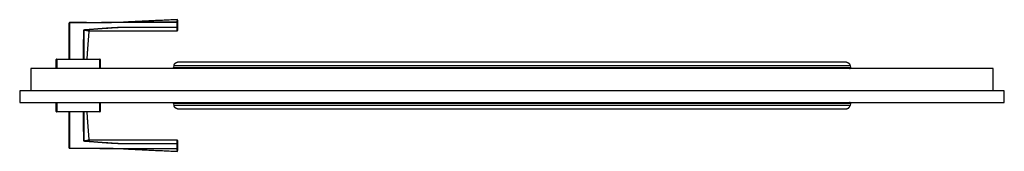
# Model space of a CAD drawing. Header units: millimetres. Extents: x -10980 to 5840, y 5 to 4205.
# Tile 16 of 32: x -2528 to -1384, y 1042 to 1195. Entities that reach past the tile are written whole.
import ezdxf

# ---------------------------------------------------------------- set-up
doc = ezdxf.new("R2010")
doc.units = ezdxf.units.MM
doc.layers.add('151', color=250, linetype='Continuous')

msp = doc.modelspace()

# ---------------------------------------------------------------- linework, layer by layer
at = {"layer": '151', "linetype": 'Continuous', "lineweight": -3}
for p, q in [((-2470.1, 1151.9), (-2470.1, 1191)), ((-2470.1, 1148.9), (-2470.1, 1191)), ((-2470.1, 1191), (-2469.6, 1191)), ((-2469.6, 1191), (-2469.6, 1191.5)), ((-2469.6, 1191), (-2469.6, 1148.9)), ((-2344.6, 1191.9), (-2407.1, 1191.9)), ((-2344.6, 1192), (-2344.6, 1191.6)), ((-2344.6, 1191.6), (-2344.1, 1191.6)), ((-2344.6, 1186.1), (-2344.6, 1191.6)), ((-2344.1, 1186.1), (-2344.1, 1191.6)), ((-2344.1, 1191.6), (-2344.1, 1186.1)), ((-2453.2, 1182.4), (-2453, 1182.4)), ((-2452.9, 1182.5), (-2453.1, 1182.4)), ((-2453.1, 1151.9), (-2453.1, 1182.4)), ((-2452.3, 1182.9), (-2452.6, 1182.7)), ((-2451.8, 1183.3), (-2451.7, 1182.8)), ((-2446.6, 1181.8), (-2448, 1182)), ((-2344.6, 1186.1), (-2344.1, 1186.1)), ((-2344.6, 1186.1), (-2344.6, 1185.7)), ((-2485.1, 1140.9), (-2485.1, 1148.4)), ((-2485.1, 1137.9), (-2485.1, 1148.4)), ((-2485.1, 1148.4), (-2484.6, 1148.4)), ((-2484.6, 1148.9), (-2484.6, 1148.4)), ((-2484.6, 1148.9), (-2434.6, 1148.9)), ((-2434.6, 1148.4), (-2484.6, 1148.4)), ((-2484.6, 1148.4), (-2484.6, 1137.9)), ((-2434.6, 1148.9), (-2434.6, 1148.4)), ((-2434.6, 1137.9), (-2434.6, 1148.4)), ((-2434.6, 1148.4), (-2434.1, 1148.4)), ((-2434.1, 1148.4), (-2434.1, 1140.9)), ((-2434.1, 1148.4), (-2434.1, 1137.9)), ((-1396.6, 1137.9), (-2514.6, 1137.9)), ((-2514.6, 1137.9), (-2514.6, 1111.9)), ((-2348.4, 1141.5), (-2348.8, 1139.3)), ((-2348.8, 1139.3), (-1562.4, 1139.3)), ((-1562.8, 1141.5), (-1562.4, 1139.3)), ((-1396.6, 1111.9), (-1396.6, 1137.9)), ((-2527.6, 1111.9), (-2527.6, 1098.6)), ((-1383.6, 1111.9), (-2527.6, 1111.9)), ((-1383.6, 1098.6), (-1383.6, 1111.9)), ((-2527.6, 1098.6), (-1383.6, 1098.6)), ((-2485.1, 1088.1), (-2485.1, 1098.6)), ((-2484.6, 1098.6), (-2484.6, 1088.1)), ((-2434.6, 1088.1), (-2434.6, 1098.6)), ((-2434.1, 1098.6), (-2434.1, 1088.1)), ((-2484.6, 1088.1), (-2485.1, 1088.1)), ((-2484.6, 1088.1), (-2434.6, 1088.1)), ((-2484.6, 1088.1), (-2484.6, 1087.6)), ((-2434.6, 1087.6), (-2484.6, 1087.6)), ((-2434.6, 1087.6), (-2484.6, 1087.6)), ((-2470.1, 1045.5), (-2470.1, 1087.6)), ((-2469.6, 1087.6), (-2469.6, 1045.5)), ((-2434.1, 1088.1), (-2434.6, 1088.1)), ((-2434.6, 1088.1), (-2434.6, 1087.6)), ((-1562.4, 1097.2), (-2348.8, 1097.2)), ((-2348.8, 1097.2), (-2348.4, 1095)), ((-1562.4, 1097.2), (-1562.8, 1095)), ((-2470.1, 1045.5), (-2470.1, 1084.6)), ((-2453.1, 1054.1), (-2453.1, 1084.6)), ((-2453, 1054.1), (-2453.2, 1054.1)), ((-2452.9, 1054), (-2453.1, 1054.1)), ((-2452.3, 1053.6), (-2452.6, 1053.8)), ((-2451.8, 1053.2), (-2451.7, 1053.7)), ((-2469.6, 1045.5), (-2470.1, 1045.5)), ((-2469.6, 1045), (-2469.6, 1045.5)), ((-2344.6, 1050.7), (-2344.6, 1050.4)), ((-2344.6, 1044.9), (-2344.6, 1050.4)), ((-2344.6, 1050.4), (-2344.1, 1050.4)), ((-2344.6, 1044.9), (-2344.1, 1044.9)), ((-2344.6, 1044.9), (-2344.6, 1044.5)), ((-2344.1, 1050.4), (-2344.1, 1044.9))]:
    msp.add_line(p, q, dxfattribs=at)
for centre, start, end in [((-2469.6, 1191), 90.2042, 180), ((-2344.6, 1194.4), 0, 83.7702), ((-2344.6, 1182.4), 269.9804, 0), ((-2484.6, 1148.4), 90, 180), ((-2434.6, 1148.4), 0, 90), ((-2484.6, 1088.1), 180, 270), ((-2434.6, 1088.1), 270, 0), ((-2344.6, 1054.1), 0, 89.9817), ((-2469.6, 1045.5), 180, 269.7958), ((-2344.6, 1042.1), 274.6555, 0)]:
    msp.add_arc(centre, 0.5, start, end, dxfattribs=at)
for centre, major_axis, ratio, start_param, end_param in [((-2344.6, 1191.6), (-0.5, 0), 0.869204, 3.141593, 4.71349), ((-2446.4, 1181.3), (0.156, 0.475), 1, 0.000012, 1.811514), ((-2344.6, 1186.1), (0.5, 0), 0.775308, 4.712325, 6.283185), ((-2446.4, 1055.2), (0.156, -0.475), 1, 4.470352, 6.283172), ((-2344.6, 1050.4), (-0.5, 0), 0.775308, 3.141593, 4.712453), ((-2344.6, 1044.9), (0.5, 0), 0.869204, 4.711288, 6.283185)]:
    msp.add_ellipse(centre, major_axis=major_axis, ratio=ratio, start_param=start_param, end_param=end_param, dxfattribs=at)
for points, degree in [([(-2450, 1191.7), (-2469.6, 1191.6)], 1), ([(-2344.1, 1194.9), (-2375.6, 1193.5), (-2407.1, 1191.9)], 2), ([(-2449.3, 1148.9), (-2446.9, 1181.3)], 1), ([(-2446.4, 1181.8), (-2395.5, 1181.9), (-2344.6, 1181.9)], 2), ([(-2348.4, 1141.5), (-2086.5, 1141.5), (-1824.7, 1141.5), (-1562.8, 1141.5)], 3), ([(-2446.9, 1055.2), (-2449.3, 1087.6)], 1), ([(-1562.8, 1095), (-1824.7, 1095), (-2086.5, 1095), (-2348.4, 1095)], 3), ([(-2344.6, 1054.6), (-2395.5, 1054.6), (-2446.4, 1054.7)], 2), ([(-2407.1, 1044.6), (-2375.6, 1043), (-2344.1, 1041.6)], 2), ([(-2354.8, 1044.9), (-2351.4, 1044.9), (-2348, 1044.9), (-2344.6, 1044.9)], 3)]:
    msp.add_open_spline(points, degree=degree, dxfattribs=at)
for points, knots in [([(-2450, 1191.6), (-2451.3, 1191.6), (-2452.7, 1191.6), (-2459.2, 1191.5), (-2464.4, 1191.5), (-2469.6, 1191.5)], [0, 0, 0, 0, 0.202393, 0.202393, 1, 1, 1, 1]), ([(-2344.6, 1191.6), (-2349.8, 1191.6), (-2355, 1191.6), (-2365.4, 1191.6), (-2370.6, 1191.5), (-2378.5, 1191.5), (-2381.1, 1191.5), (-2386.3, 1191.5), (-2391.5, 1191.5), (-2396.7, 1191.4), (-2400.6, 1191.4), (-2401.9, 1191.4), (-2404.5, 1191.4), (-2405.8, 1191.4), (-2408.4, 1191.4), (-2409.7, 1191.4), (-2412.3, 1191.4), (-2413.6, 1191.4), (-2417.5, 1191.4), (-2420.1, 1191.4), (-2425.3, 1191.3), (-2427.9, 1191.3), (-2433.1, 1191.3), (-2435.7, 1191.3), (-2441, 1191.2), (-2443.6, 1191.2), (-2448.8, 1191.2), (-2451.4, 1191.1), (-2459.2, 1191.1), (-2464.4, 1191.1), (-2469.6, 1191)], [0, 0, 0, 0, 0.125, 0.125, 0.25, 0.25, 0.3125, 0.3125, 0.375, 0.4375, 0.4375, 0.46875, 0.46875, 0.5, 0.5, 0.53125, 0.53125, 0.5625, 0.5625, 0.625, 0.625, 0.6875, 0.6875, 0.75, 0.75, 0.8125, 0.8125, 0.875, 0.875, 1, 1, 1, 1]), ([(-2450, 1191.6), (-2448.7, 1191.6), (-2447.4, 1191.6), (-2443.6, 1191.7), (-2441, 1191.7), (-2435.7, 1191.7), (-2433.1, 1191.8), (-2427.9, 1191.8), (-2425.3, 1191.8), (-2420.1, 1191.8), (-2417.5, 1191.9), (-2413.6, 1191.9), (-2412.3, 1191.9), (-2409.7, 1191.9), (-2408.4, 1191.9), (-2405.8, 1191.9), (-2404.5, 1191.9), (-2401.9, 1191.9), (-2400.6, 1191.9), (-2396.7, 1191.9), (-2394.1, 1191.9), (-2388.9, 1192), (-2386.3, 1192), (-2381.1, 1192), (-2378.5, 1192), (-2373.2, 1192), (-2370.6, 1192), (-2366.9, 1192), (-2365.9, 1192), (-2364.8, 1192)], [0, 0, 0, 0, 0.045145, 0.045145, 0.136811, 0.136811, 0.228476, 0.228476, 0.320141, 0.320141, 0.411806, 0.411806, 0.457639, 0.457639, 0.503472, 0.503472, 0.549304, 0.549304, 0.595137, 0.595137, 0.686802, 0.686802, 0.778468, 0.778468, 0.870133, 0.870133, 0.961798, 0.961798, 1, 1, 1, 1]), ([(-2364.8, 1192), (-2363.3, 1192), (-2361.7, 1192), (-2355, 1192), (-2349.8, 1192), (-2344.6, 1192)], [0, 0, 0, 0, 0.225781, 0.225781, 1, 1, 1, 1]), ([(-2344.6, 1192), (-2344.6, 1192.3), (-2344.6, 1192.7), (-2344.6, 1193.1), (-2344.6, 1193.4), (-2344.6, 1193.5), (-2344.6, 1193.6), (-2344.6, 1193.7), (-2344.6, 1193.7), (-2344.6, 1193.9), (-2344.6, 1194), (-2344.6, 1194.3), (-2344.6, 1194.5), (-2344.6, 1194.7), (-2344.6, 1194.8), (-2344.6, 1194.9), (-2344.6, 1194.9), (-2344.6, 1194.9), (-2344.6, 1194.9), (-2344.6, 1194.9)], [0, 0, 0, 0, 0.124939, 0.249879, 0.249879, 0.312348, 0.343583, 0.343583, 0.374818, 0.374818, 0.499757, 0.499757, 0.624697, 0.749636, 0.874576, 0.874576, 0.999515, 0.999515, 1, 1, 1, 1]), ([(-2344.1, 1194.3), (-2344.1, 1194.2), (-2344.1, 1194.2), (-2344.1, 1194), (-2344.1, 1193.8), (-2344.1, 1193.6), (-2344.1, 1193.4), (-2344.1, 1193.3), (-2344.1, 1193.2), (-2344.1, 1193.1), (-2344.1, 1193), (-2344.1, 1192.9), (-2344.1, 1192.6), (-2344.1, 1192.3), (-2344.1, 1191.8), (-2344.1, 1191.6)], [0, 0, 0, 0, 0.043787, 0.203156, 0.362525, 0.362525, 0.521894, 0.521894, 0.561736, 0.561736, 0.601578, 0.681262, 0.681262, 0.840631, 1, 1, 1, 1]), ([(-2453.3, 1148.9), (-2453.3, 1154.5), (-2453.3, 1160.1), (-2453.3, 1171.2), (-2453.2, 1176.8), (-2453.2, 1182.4)], [0, 0, 0, 0, 0.5, 0.5, 1, 1, 1, 1]), ([(-2453.2, 1182.4), (-2453.2, 1182.4), (-2453.2, 1182.5), (-2453.2, 1182.5), (-2453.2, 1182.5), (-2453.2, 1182.6), (-2453.2, 1182.6), (-2453.2, 1182.7), (-2453.1, 1182.7), (-2453.1, 1182.7), (-2453.1, 1182.7), (-2453.1, 1182.8), (-2453.1, 1182.8), (-2453, 1182.8), (-2453, 1182.9), (-2452.9, 1182.9), (-2452.9, 1182.9), (-2452.9, 1183), (-2452.8, 1183), (-2452.8, 1183), (-2452.8, 1183), (-2452.7, 1183), (-2452.7, 1183.1), (-2452.6, 1183.1), (-2452.5, 1183.1), (-2452.4, 1183.2), (-2452.4, 1183.2), (-2452.3, 1183.2), (-2452.3, 1183.2), (-2452.2, 1183.3), (-2452.1, 1183.3), (-2451.9, 1183.3), (-2451.8, 1183.3), (-2451.8, 1183.3)], [0, 0, 0, 0, 0.0625, 0.0625, 0.09375, 0.09375, 0.125, 0.125, 0.1875, 0.1875, 0.21875, 0.21875, 0.25, 0.25, 0.3125, 0.3125, 0.375, 0.375, 0.40625, 0.40625, 0.4375, 0.4375, 0.5, 0.5, 0.625, 0.625, 0.6875, 0.6875, 0.75, 0.75, 0.875, 0.875, 1, 1, 1, 1]), ([(-2451.7, 1182.8), (-2451.9, 1182.8), (-2452, 1182.8), (-2452.1, 1182.8), (-2452.2, 1182.8), (-2452.3, 1182.8), (-2452.4, 1182.8), (-2452.5, 1182.7), (-2452.5, 1182.7), (-2452.6, 1182.7), (-2452.6, 1182.7), (-2452.7, 1182.7), (-2452.7, 1182.6), (-2452.8, 1182.6), (-2452.8, 1182.6), (-2452.8, 1182.6), (-2452.9, 1182.6), (-2452.9, 1182.5), (-2452.9, 1182.5), (-2452.9, 1182.5), (-2452.9, 1182.5), (-2452.9, 1182.5), (-2452.9, 1182.5), (-2453, 1182.5), (-2453, 1182.5), (-2453, 1182.4), (-2453, 1182.4), (-2453, 1182.4), (-2453, 1182.4), (-2453, 1182.4)], [0, 0, 0, 0, 0.25, 0.25, 0.375, 0.375, 0.5, 0.5, 0.625, 0.625, 0.6875, 0.6875, 0.75, 0.75, 0.8125, 0.8125, 0.875, 0.875, 0.90625, 0.90625, 0.921875, 0.921875, 0.9375, 0.9375, 0.953125, 0.953125, 0.96875, 0.96875, 1, 1, 1, 1]), ([(-2451.7, 1182.8), (-2451.9, 1182.8), (-2452, 1182.8), (-2452.1, 1182.8), (-2452.2, 1182.8), (-2452.3, 1182.8), (-2452.4, 1182.8), (-2452.4, 1182.7), (-2452.5, 1182.7), (-2452.5, 1182.7), (-2452.6, 1182.7), (-2452.6, 1182.7), (-2452.6, 1182.7), (-2452.7, 1182.7), (-2452.7, 1182.6), (-2452.8, 1182.6), (-2452.8, 1182.6), (-2452.8, 1182.6), (-2452.9, 1182.6), (-2452.9, 1182.5), (-2452.9, 1182.5), (-2452.9, 1182.5), (-2452.9, 1182.5), (-2452.9, 1182.5), (-2452.9, 1182.5), (-2453, 1182.5), (-2453, 1182.5), (-2453, 1182.4), (-2453, 1182.4), (-2453, 1182.4), (-2453, 1182.4), (-2453, 1182.4), (-2453, 1182.4), (-2453, 1182.4)], [0, 0, 0, 0, 0.25, 0.25, 0.375, 0.375, 0.5, 0.5, 0.5625, 0.5625, 0.625, 0.625, 0.6875, 0.6875, 0.75, 0.75, 0.8125, 0.8125, 0.875, 0.875, 0.90625, 0.90625, 0.921875, 0.921875, 0.9375, 0.9375, 0.953125, 0.953125, 0.96875, 0.96875, 0.984375, 0.984375, 1, 1, 1, 1]), ([(-2446.9, 1181.3), (-2446.9, 1181.3), (-2446.9, 1181.3), (-2446.9, 1181.3), (-2446.9, 1181.3), (-2446.9, 1181.3), (-2446.9, 1181.3), (-2446.9, 1181.4), (-2447, 1181.4), (-2447.1, 1181.4), (-2447.2, 1181.4), (-2447.4, 1181.5), (-2447.4, 1181.5), (-2447.6, 1181.6), (-2447.7, 1181.6), (-2447.8, 1181.6), (-2447.8, 1181.6), (-2447.9, 1181.6), (-2448, 1181.7), (-2448.1, 1181.7), (-2448.2, 1181.7), (-2448.4, 1181.8), (-2448.6, 1181.8), (-2448.8, 1181.9), (-2449, 1181.9), (-2449.2, 1182), (-2449.5, 1182), (-2449.7, 1182.1), (-2449.9, 1182.1), (-2450, 1182.1), (-2450, 1182.1), (-2450.1, 1182.1), (-2450.2, 1182.1), (-2450.3, 1182.2), (-2450.6, 1182.2), (-2450.8, 1182.2), (-2451.2, 1182.3), (-2451.6, 1182.3), (-2452.1, 1182.3), (-2452.4, 1182.4), (-2452.5, 1182.4), (-2452.7, 1182.4), (-2452.9, 1182.4), (-2453, 1182.4)], [0, 0, 0, 0, 0.030549, 0.046186, 0.046186, 0.061822, 0.061822, 0.124367, 0.124367, 0.186912, 0.249458, 0.249458, 0.312003, 0.312003, 0.374548, 0.374548, 0.390184, 0.390184, 0.405821, 0.437093, 0.437093, 0.499638, 0.499638, 0.562184, 0.562184, 0.624729, 0.624729, 0.687274, 0.687274, 0.70291, 0.70291, 0.718547, 0.718547, 0.749819, 0.749819, 0.812364, 0.812364, 0.87491, 0.937455, 0.937455, 0.968727, 0.968727, 1, 1, 1, 1]), ([(-2453, 1182.4), (-2453, 1176.8), (-2453, 1171.2), (-2452.9, 1160.1), (-2452.9, 1154.5), (-2452.9, 1148.9)], [0, 0, 0, 0, 0.5, 0.5, 1, 1, 1, 1]), ([(-2451.8, 1183.3), (-2449.5, 1183.5), (-2447.3, 1183.6), (-2442.9, 1183.9), (-2440.6, 1184.1), (-2436.2, 1184.4), (-2433.9, 1184.6), (-2429.5, 1184.9), (-2427.3, 1185.1), (-2422.8, 1185.4), (-2420.6, 1185.5), (-2417.8, 1185.7), (-2417.2, 1185.7), (-2416.1, 1185.7), (-2415.5, 1185.8), (-2413.9, 1185.9), (-2412.8, 1185.9), (-2411.4, 1186), (-2411.1, 1186), (-2410.5, 1186), (-2409.7, 1186.1), (-2408.6, 1186.1), (-2407.7, 1186.1), (-2407.2, 1186.1), (-2406.9, 1186.1), (-2406.1, 1186.1), (-2405.5, 1186.1), (-2404.4, 1186.1), (-2403.8, 1186.1), (-2403, 1186.1), (-2402.7, 1186.1), (-2402.2, 1186.1), (-2401.3, 1186.1), (-2400.5, 1186.1), (-2399.4, 1186.1), (-2398.8, 1186.1), (-2393.8, 1186.1), (-2389.3, 1186.1), (-2382.6, 1186.1), (-2380.4, 1186.1), (-2375.9, 1186.1), (-2364.7, 1186.1), (-2353.5, 1186.1), (-2344.6, 1186.1)], [0, 0, 0, 0, 0.0625, 0.0625, 0.125, 0.125, 0.1875, 0.1875, 0.25, 0.25, 0.3125, 0.3125, 0.328125, 0.328125, 0.34375, 0.34375, 0.375, 0.375, 0.382812, 0.382812, 0.390625, 0.40625, 0.414062, 0.414062, 0.421875, 0.421875, 0.4375, 0.4375, 0.453125, 0.453125, 0.460937, 0.460937, 0.46875, 0.484375, 0.484375, 0.5, 0.5, 0.625, 0.625, 0.6875, 0.6875, 0.75, 1, 1, 1, 1]), ([(-2344.6, 1185.7), (-2353.5, 1185.7), (-2362.5, 1185.7), (-2373.6, 1185.7), (-2375.9, 1185.7), (-2380.4, 1185.7), (-2382.6, 1185.7), (-2389.3, 1185.7), (-2393.8, 1185.7), (-2398.8, 1185.7), (-2399.3, 1185.7), (-2400.5, 1185.7), (-2401.3, 1185.7), (-2402.1, 1185.7), (-2402.7, 1185.7), (-2403, 1185.7), (-2403.8, 1185.8), (-2404.4, 1185.8), (-2405.5, 1185.8), (-2406.1, 1185.8), (-2406.9, 1185.7), (-2407.2, 1185.7), (-2407.7, 1185.7), (-2408.6, 1185.7), (-2409.7, 1185.7), (-2410.5, 1185.6), (-2411.1, 1185.6), (-2411.4, 1185.6), (-2412.7, 1185.5), (-2413.9, 1185.5), (-2415.5, 1185.4), (-2416.1, 1185.3), (-2417.2, 1185.3), (-2420, 1185.1), (-2422.8, 1184.9), (-2427.2, 1184.6), (-2429.5, 1184.5), (-2433.9, 1184.1), (-2436.1, 1184), (-2440.6, 1183.6), (-2442.8, 1183.5), (-2447.3, 1183.1), (-2449.5, 1183), (-2451.7, 1182.8)], [0, 0, 0, 0, 0.25, 0.25, 0.3125, 0.3125, 0.375, 0.375, 0.5, 0.5, 0.515625, 0.515625, 0.53125, 0.539062, 0.539062, 0.546875, 0.546875, 0.5625, 0.5625, 0.578125, 0.578125, 0.585937, 0.585937, 0.59375, 0.609375, 0.617187, 0.617187, 0.625, 0.625, 0.65625, 0.65625, 0.671875, 0.671875, 0.6875, 0.75, 0.75, 0.8125, 0.8125, 0.875, 0.875, 0.9375, 0.9375, 1, 1, 1, 1]), ([(-2451.7, 1182.8), (-2451.5, 1182.8), (-2451.1, 1182.8), (-2450.7, 1182.7), (-2450.4, 1182.7), (-2450.2, 1182.7), (-2449.9, 1182.6), (-2449.8, 1182.6), (-2449.6, 1182.6), (-2449.6, 1182.6), (-2449.3, 1182.5), (-2449, 1182.5), (-2448.7, 1182.4), (-2448.3, 1182.3), (-2448, 1182.3), (-2447.7, 1182.2), (-2447.6, 1182.1), (-2447.4, 1182.1), (-2447.4, 1182.1), (-2447.3, 1182.1), (-2447.2, 1182.1), (-2447, 1182), (-2446.9, 1181.9), (-2446.7, 1181.9), (-2446.6, 1181.9), (-2446.5, 1181.8), (-2446.5, 1181.8), (-2446.4, 1181.8), (-2446.4, 1181.8), (-2446.4, 1181.8), (-2446.4, 1181.8), (-2446.4, 1181.8), (-2446.4, 1181.8)], [0, 0, 0, 0, 0.062534, 0.125068, 0.125068, 0.187602, 0.187602, 0.218869, 0.218869, 0.250136, 0.250136, 0.312671, 0.375205, 0.375205, 0.500273, 0.500273, 0.562807, 0.562807, 0.594074, 0.594074, 0.625341, 0.625341, 0.750409, 0.750409, 0.812944, 0.875478, 0.875478, 0.906745, 0.906745, 0.938012, 0.938012, 1, 1, 1, 1]), ([(-2446.4, 1181.8), (-2446.4, 1181.8), (-2446.4, 1181.8), (-2446.4, 1181.8), (-2446.4, 1181.8), (-2446.5, 1181.8), (-2446.5, 1181.8)], [0, 0, 0, 0, 0.023332, 0.023332, 0.709436, 1, 1, 1, 1]), ([(-2344.6, 1181.9), (-2344.6, 1181.9), (-2344.6, 1181.9), (-2344.6, 1181.9), (-2344.6, 1181.9), (-2344.6, 1181.9), (-2344.6, 1182), (-2344.6, 1182.1), (-2344.6, 1182.2), (-2344.6, 1182.2), (-2344.6, 1182.2), (-2344.6, 1182.3), (-2344.6, 1182.3), (-2344.6, 1182.4), (-2344.6, 1182.6), (-2344.6, 1182.9), (-2344.6, 1183.2), (-2344.6, 1183.6), (-2344.6, 1183.9), (-2344.6, 1184.1), (-2344.6, 1184.2), (-2344.6, 1184.2), (-2344.6, 1184.2), (-2344.6, 1184.3), (-2344.6, 1184.5), (-2344.6, 1184.7), (-2344.6, 1185.1), (-2344.6, 1185.4), (-2344.6, 1185.7)], [0, 0, 0, 0, 0.029669, 0.029669, 0.06097, 0.123572, 0.123572, 0.248776, 0.248776, 0.280077, 0.280077, 0.311378, 0.311378, 0.37398, 0.37398, 0.499184, 0.624388, 0.624388, 0.749592, 0.749592, 0.765242, 0.765242, 0.780893, 0.780893, 0.812194, 0.874796, 0.874796, 1, 1, 1, 1]), ([(-2344.1, 1186.1), (-2344.1, 1185.8), (-2344.1, 1185.5), (-2344.1, 1185.1), (-2344.1, 1185), (-2344.1, 1184.8), (-2344.1, 1184.8), (-2344.1, 1184.7), (-2344.1, 1184.6), (-2344.1, 1184.6), (-2344.1, 1184.3), (-2344.1, 1184.1), (-2344.1, 1183.7), (-2344.1, 1183.3), (-2344.1, 1183.1), (-2344.1, 1182.9), (-2344.1, 1182.8), (-2344.1, 1182.7), (-2344.1, 1182.7), (-2344.1, 1182.7), (-2344.1, 1182.7), (-2344.1, 1182.6), (-2344.1, 1182.5), (-2344.1, 1182.4), (-2344.1, 1182.4), (-2344.1, 1182.4), (-2344.1, 1182.4), (-2344.1, 1182.4), (-2344.1, 1182.4), (-2344.1, 1182.4)], [0, 0, 0, 0, 0.125223, 0.125223, 0.187834, 0.187834, 0.219139, 0.219139, 0.234792, 0.234792, 0.250445, 0.375668, 0.375668, 0.50089, 0.626113, 0.626113, 0.688724, 0.688724, 0.72003, 0.72003, 0.751335, 0.751335, 0.876558, 0.876558, 0.939169, 0.939169, 0.970475, 0.970475, 1, 1, 1, 1]), ([(-2348.4, 1141.5), (-2348.4, 1141.6), (-2348.3, 1141.8), (-2348.2, 1142.1), (-2348.2, 1142.3), (-2348.1, 1142.5), (-2348.1, 1142.6), (-2348, 1142.7), (-2348, 1142.7), (-2348, 1142.8), (-2347.9, 1142.8), (-2347.9, 1143), (-2347.8, 1143.1), (-2347.6, 1143.3), (-2347.5, 1143.5), (-2347.4, 1143.6), (-2347.4, 1143.6), (-2347.4, 1143.7), (-2347.3, 1143.7), (-2347.3, 1143.8), (-2347.2, 1143.8), (-2347.1, 1144), (-2347, 1144.1), (-2346.8, 1144.3), (-2346.7, 1144.3), (-2346.5, 1144.5), (-2346.3, 1144.6), (-2346.2, 1144.7), (-2346.1, 1144.7), (-2346, 1144.8), (-2346, 1144.8), (-2345.8, 1144.9), (-2345.7, 1144.9), (-2345.5, 1145), (-2345.3, 1145.1), (-2345, 1145.2), (-2344.8, 1145.2), (-2344.5, 1145.3), (-2344.4, 1145.3), (-2344.4, 1145.3)], [0, 0, 0, 0, 0.069172, 0.069172, 0.138344, 0.138344, 0.17293, 0.17293, 0.190223, 0.190223, 0.207516, 0.207516, 0.276687, 0.276687, 0.345859, 0.345859, 0.363152, 0.363152, 0.380445, 0.380445, 0.415031, 0.415031, 0.484203, 0.484203, 0.553375, 0.553375, 0.622547, 0.622547, 0.657133, 0.657133, 0.691718, 0.691718, 0.76089, 0.76089, 0.830062, 0.830062, 0.968406, 0.968406, 1, 1, 1, 1]), ([(-1566.8, 1145.3), (-1588.9, 1145.3), (-1633.2, 1145.3), (-1697.2, 1145.3), (-1756, 1145.3), (-1806.8, 1145.3), (-1849.6, 1145.3), (-1885.7, 1145.3), (-1922.6, 1145.3), (-1966.6, 1145.3), (-2022.7, 1145.3), (-2089.8, 1145.3), (-2167.8, 1145.3), (-2253.9, 1145.3), (-2313.9, 1145.3), (-2344.4, 1145.3)], [0, 0, 0, 0, 0.085149, 0.171107, 0.246763, 0.312116, 0.367168, 0.411918, 0.451424, 0.509504, 0.581665, 0.667906, 0.768228, 0.882629, 1, 1, 1, 1]), ([(-1566.8, 1145.3), (-1566.8, 1145.3), (-1566.7, 1145.3), (-1566.4, 1145.2), (-1566.2, 1145.2), (-1565.9, 1145.1), (-1565.7, 1145), (-1565.5, 1144.9), (-1565.4, 1144.9), (-1565.2, 1144.8), (-1565.2, 1144.8), (-1565.1, 1144.7), (-1565, 1144.7), (-1564.8, 1144.6), (-1564.7, 1144.5), (-1564.5, 1144.3), (-1564.4, 1144.3), (-1564.2, 1144.1), (-1564.1, 1144), (-1564, 1143.8), (-1563.9, 1143.8), (-1563.9, 1143.7), (-1563.8, 1143.7), (-1563.8, 1143.6), (-1563.8, 1143.6), (-1563.7, 1143.5), (-1563.6, 1143.3), (-1563.4, 1143.1), (-1563.3, 1143), (-1563.2, 1142.8), (-1563.2, 1142.8), (-1563.2, 1142.7), (-1563.2, 1142.7), (-1563.1, 1142.6), (-1563.1, 1142.5), (-1563, 1142.3), (-1563, 1142.1), (-1562.9, 1141.8), (-1562.8, 1141.6), (-1562.8, 1141.5)], [0, 0, 0, 0, 0.031544, 0.031544, 0.169895, 0.169895, 0.23907, 0.23907, 0.308246, 0.308246, 0.342833, 0.342833, 0.377421, 0.377421, 0.446597, 0.446597, 0.515772, 0.515772, 0.584947, 0.584947, 0.619535, 0.619535, 0.636829, 0.636829, 0.654123, 0.654123, 0.723298, 0.723298, 0.792474, 0.792474, 0.809768, 0.809768, 0.827061, 0.827061, 0.861649, 0.861649, 0.930825, 0.930825, 1, 1, 1, 1]), ([(-2347.6, 1137.9), (-2347.7, 1137.9), (-2347.7, 1137.9), (-2347.9, 1137.9), (-2347.9, 1137.9), (-2347.9, 1137.9), (-2348, 1138), (-2348, 1138), (-2348, 1138), (-2348.1, 1138), (-2348.2, 1138), (-2348.3, 1138.1), (-2348.3, 1138.1), (-2348.4, 1138.2), (-2348.4, 1138.2), (-2348.4, 1138.2), (-2348.4, 1138.2), (-2348.5, 1138.3), (-2348.5, 1138.3), (-2348.5, 1138.4), (-2348.6, 1138.4), (-2348.6, 1138.5), (-2348.6, 1138.5), (-2348.6, 1138.5), (-2348.7, 1138.5), (-2348.7, 1138.6), (-2348.7, 1138.6), (-2348.7, 1138.7), (-2348.7, 1138.7), (-2348.8, 1138.8), (-2348.8, 1138.8), (-2348.8, 1138.9), (-2348.8, 1138.9), (-2348.8, 1139), (-2348.8, 1139), (-2348.8, 1139), (-2348.8, 1139.1), (-2348.8, 1139.1), (-2348.8, 1139.2), (-2348.8, 1139.3), (-2348.8, 1139.3)], [0, 0, 0, 0, 0.125, 0.125, 0.1875, 0.1875, 0.21875, 0.21875, 0.25, 0.25, 0.375, 0.375, 0.4375, 0.4375, 0.46875, 0.46875, 0.5, 0.5, 0.5625, 0.5625, 0.625, 0.625, 0.65625, 0.65625, 0.6875, 0.6875, 0.75, 0.75, 0.78125, 0.78125, 0.8125, 0.8125, 0.875, 0.875, 0.890625, 0.890625, 0.90625, 0.9375, 0.9375, 1, 1, 1, 1]), ([(-1563.6, 1137.9), (-1563.5, 1137.9), (-1563.4, 1137.9), (-1563.3, 1137.9), (-1563.2, 1138), (-1563.1, 1138), (-1563.1, 1138), (-1563, 1138), (-1563, 1138), (-1563, 1138.1), (-1563, 1138.1), (-1562.9, 1138.1), (-1562.9, 1138.1), (-1562.8, 1138.2), (-1562.8, 1138.2), (-1562.7, 1138.3), (-1562.7, 1138.3), (-1562.7, 1138.3), (-1562.7, 1138.3), (-1562.6, 1138.4), (-1562.6, 1138.4), (-1562.6, 1138.5), (-1562.5, 1138.5), (-1562.5, 1138.6), (-1562.5, 1138.6), (-1562.5, 1138.6), (-1562.5, 1138.7), (-1562.4, 1138.7), (-1562.4, 1138.8), (-1562.4, 1138.9), (-1562.4, 1138.9), (-1562.4, 1138.9), (-1562.4, 1139), (-1562.4, 1139), (-1562.4, 1139.1), (-1562.4, 1139.2), (-1562.4, 1139.2), (-1562.4, 1139.3), (-1562.4, 1139.3), (-1562.4, 1139.3)], [0, 0, 0, 0, 0.125, 0.125, 0.25, 0.25, 0.3125, 0.3125, 0.34375, 0.34375, 0.375, 0.375, 0.4375, 0.4375, 0.5, 0.5, 0.53125, 0.53125, 0.5625, 0.5625, 0.625, 0.625, 0.6875, 0.6875, 0.71875, 0.71875, 0.75, 0.75, 0.8125, 0.8125, 0.84375, 0.84375, 0.875, 0.875, 0.9375, 0.9375, 0.96875, 0.96875, 1, 1, 1, 1]), ([(-2348.8, 1097.2), (-2348.8, 1097.2), (-2348.8, 1097.2), (-2348.8, 1097.3), (-2348.8, 1097.3), (-2348.8, 1097.4), (-2348.8, 1097.4), (-2348.8, 1097.5), (-2348.8, 1097.6), (-2348.8, 1097.6), (-2348.8, 1097.6), (-2348.8, 1097.7), (-2348.7, 1097.8), (-2348.7, 1097.8), (-2348.7, 1097.8), (-2348.7, 1097.9), (-2348.7, 1097.9), (-2348.6, 1098), (-2348.6, 1098), (-2348.6, 1098.1), (-2348.5, 1098.1), (-2348.5, 1098.2), (-2348.5, 1098.2), (-2348.5, 1098.2), (-2348.4, 1098.2), (-2348.4, 1098.3), (-2348.4, 1098.3), (-2348.3, 1098.4), (-2348.3, 1098.4), (-2348.2, 1098.4), (-2348.2, 1098.4), (-2348.2, 1098.5), (-2348.2, 1098.5), (-2348.1, 1098.5), (-2348.1, 1098.5), (-2348, 1098.5), (-2347.9, 1098.6), (-2347.7, 1098.6), (-2347.7, 1098.6), (-2347.6, 1098.6)], [0, 0, 0, 0, 0.03125, 0.03125, 0.0625, 0.0625, 0.125, 0.125, 0.15625, 0.15625, 0.1875, 0.1875, 0.25, 0.25, 0.28125, 0.28125, 0.3125, 0.3125, 0.375, 0.375, 0.4375, 0.4375, 0.46875, 0.46875, 0.5, 0.5, 0.5625, 0.5625, 0.625, 0.625, 0.65625, 0.65625, 0.6875, 0.6875, 0.75, 0.75, 0.875, 0.875, 1, 1, 1, 1]), ([(-1562.4, 1097.2), (-1562.4, 1097.2), (-1562.4, 1097.3), (-1562.4, 1097.4), (-1562.4, 1097.4), (-1562.4, 1097.4), (-1562.4, 1097.5), (-1562.4, 1097.5), (-1562.4, 1097.6), (-1562.4, 1097.6), (-1562.4, 1097.7), (-1562.4, 1097.7), (-1562.4, 1097.8), (-1562.5, 1097.8), (-1562.5, 1097.8), (-1562.5, 1097.9), (-1562.5, 1098), (-1562.5, 1098), (-1562.6, 1098), (-1562.6, 1098), (-1562.6, 1098.1), (-1562.6, 1098.1), (-1562.7, 1098.2), (-1562.7, 1098.2), (-1562.8, 1098.3), (-1562.8, 1098.3), (-1562.8, 1098.3), (-1562.8, 1098.3), (-1562.9, 1098.4), (-1562.9, 1098.4), (-1563, 1098.5), (-1563.1, 1098.5), (-1563.2, 1098.5), (-1563.2, 1098.5), (-1563.2, 1098.5), (-1563.2, 1098.5), (-1563.3, 1098.6), (-1563.3, 1098.6), (-1563.4, 1098.6), (-1563.5, 1098.6), (-1563.6, 1098.6)], [0, 0, 0, 0, 0.0625, 0.0625, 0.09375, 0.109375, 0.109375, 0.125, 0.125, 0.1875, 0.1875, 0.21875, 0.21875, 0.25, 0.25, 0.3125, 0.3125, 0.34375, 0.34375, 0.375, 0.375, 0.4375, 0.4375, 0.5, 0.5, 0.53125, 0.53125, 0.5625, 0.5625, 0.625, 0.625, 0.75, 0.75, 0.78125, 0.78125, 0.8125, 0.8125, 0.875, 0.875, 1, 1, 1, 1]), ([(-2453.2, 1054.1), (-2453.2, 1059.7), (-2453.3, 1065.3), (-2453.3, 1076.4), (-2453.3, 1082), (-2453.3, 1087.6)], [0, 0, 0, 0, 0.5, 0.5, 1, 1, 1, 1]), ([(-2452.9, 1087.6), (-2452.9, 1082), (-2452.9, 1076.4), (-2453, 1065.3), (-2453, 1059.7), (-2453, 1054.1)], [0, 0, 0, 0, 0.5, 0.5, 1, 1, 1, 1]), ([(-2344.3, 1091.2), (-2344.4, 1091.2), (-2344.5, 1091.2), (-2344.8, 1091.3), (-2345, 1091.3), (-2345.3, 1091.4), (-2345.5, 1091.5), (-2345.7, 1091.6), (-2345.8, 1091.6), (-2346, 1091.7), (-2346, 1091.7), (-2346.1, 1091.8), (-2346.2, 1091.8), (-2346.3, 1091.9), (-2346.5, 1092), (-2346.7, 1092.2), (-2346.8, 1092.2), (-2347, 1092.4), (-2347.1, 1092.5), (-2347.2, 1092.7), (-2347.3, 1092.7), (-2347.3, 1092.8), (-2347.4, 1092.8), (-2347.4, 1092.9), (-2347.4, 1092.9), (-2347.5, 1093), (-2347.6, 1093.1), (-2347.8, 1093.4), (-2347.9, 1093.5), (-2347.9, 1093.7), (-2348, 1093.7), (-2348, 1093.8), (-2348, 1093.8), (-2348.1, 1093.9), (-2348.1, 1094), (-2348.2, 1094.2), (-2348.2, 1094.4), (-2348.3, 1094.7), (-2348.4, 1094.9), (-2348.4, 1095)], [0, 0, 0, 0, 0.035397, 0.035397, 0.173198, 0.173198, 0.242098, 0.242098, 0.310998, 0.310998, 0.345448, 0.345448, 0.379898, 0.379898, 0.448799, 0.448799, 0.517699, 0.517699, 0.586599, 0.586599, 0.621049, 0.621049, 0.638274, 0.638274, 0.655499, 0.655499, 0.724399, 0.724399, 0.793299, 0.793299, 0.810525, 0.810525, 0.82775, 0.82775, 0.8622, 0.8622, 0.9311, 0.9311, 1, 1, 1, 1]), ([(-2344.3, 1091.2), (-2322.3, 1091.2), (-2277.9, 1091.2), (-2214, 1091.2), (-2155.1, 1091.2), (-2104.3, 1091.2), (-2061.5, 1091.2), (-2025.4, 1091.2), (-1988.5, 1091.2), (-1944.6, 1091.2), (-1888.5, 1091.2), (-1821.4, 1091.2), (-1743.4, 1091.2), (-1657.3, 1091.2), (-1597.3, 1091.2), (-1566.8, 1091.2)], [0, 0, 0, 0, 0.085171, 0.171124, 0.246776, 0.312126, 0.367175, 0.411922, 0.451426, 0.509504, 0.581661, 0.667898, 0.768214, 0.882609, 1, 1, 1, 1]), ([(-1567.4, 1091.2), (-1567.3, 1091.2), (-1567.3, 1091.2), (-1567.1, 1091.2), (-1567.1, 1091.2), (-1566.9, 1091.2), (-1566.8, 1091.2), (-1566.4, 1091.3), (-1566.2, 1091.3), (-1565.9, 1091.4), (-1565.7, 1091.5), (-1565.5, 1091.6), (-1565.4, 1091.6), (-1565.2, 1091.7), (-1565.2, 1091.7), (-1565.1, 1091.8), (-1565, 1091.8), (-1564.8, 1091.9), (-1564.7, 1092), (-1564.5, 1092.2), (-1564.4, 1092.2), (-1564.2, 1092.4), (-1564.1, 1092.5), (-1564, 1092.7), (-1563.9, 1092.7), (-1563.9, 1092.8), (-1563.8, 1092.8), (-1563.8, 1092.9), (-1563.8, 1092.9), (-1563.7, 1093), (-1563.6, 1093.1), (-1563.4, 1093.4), (-1563.3, 1093.5), (-1563.2, 1093.7), (-1563.2, 1093.7), (-1563.2, 1093.8), (-1563.2, 1093.8), (-1563.1, 1093.9), (-1563.1, 1094), (-1563, 1094.2), (-1563, 1094.4), (-1562.9, 1094.7), (-1562.8, 1094.9), (-1562.8, 1095)], [0, 0, 0, 0, 0.03125, 0.03125, 0.0625, 0.0625, 0.125, 0.125, 0.25, 0.25, 0.3125, 0.3125, 0.375, 0.375, 0.40625, 0.40625, 0.4375, 0.4375, 0.5, 0.5, 0.5625, 0.5625, 0.625, 0.625, 0.65625, 0.65625, 0.671875, 0.671875, 0.6875, 0.6875, 0.75, 0.75, 0.8125, 0.8125, 0.828125, 0.828125, 0.84375, 0.84375, 0.875, 0.875, 0.9375, 0.9375, 1, 1, 1, 1]), ([(-2451.8, 1053.2), (-2451.8, 1053.2), (-2451.9, 1053.2), (-2452.1, 1053.2), (-2452.2, 1053.2), (-2452.3, 1053.3), (-2452.4, 1053.3), (-2452.5, 1053.3), (-2452.5, 1053.4), (-2452.6, 1053.4), (-2452.6, 1053.4), (-2452.7, 1053.5), (-2452.8, 1053.5), (-2452.9, 1053.6), (-2452.9, 1053.6), (-2453, 1053.6), (-2453, 1053.7), (-2453.1, 1053.7), (-2453.1, 1053.7), (-2453.1, 1053.8), (-2453.1, 1053.8), (-2453.2, 1053.8), (-2453.2, 1053.9), (-2453.2, 1053.9), (-2453.2, 1054), (-2453.2, 1054), (-2453.2, 1054), (-2453.2, 1054.1), (-2453.2, 1054.1)], [0, 0, 0, 0, 0.125, 0.125, 0.25, 0.25, 0.375, 0.375, 0.4375, 0.4375, 0.5, 0.5, 0.625, 0.625, 0.6875, 0.6875, 0.75, 0.75, 0.8125, 0.8125, 0.84375, 0.84375, 0.875, 0.90625, 0.90625, 0.9375, 0.9375, 1, 1, 1, 1]), ([(-2453, 1054.1), (-2452.9, 1054.1), (-2452.7, 1054.1), (-2452.5, 1054.1), (-2452.4, 1054.1), (-2452.1, 1054.2), (-2451.6, 1054.2), (-2451.2, 1054.2), (-2450.8, 1054.3), (-2450.6, 1054.3), (-2450.2, 1054.4), (-2450, 1054.4), (-2449.8, 1054.4), (-2449.7, 1054.4), (-2449.5, 1054.5), (-2449.4, 1054.5), (-2449.2, 1054.5), (-2449, 1054.6), (-2448.8, 1054.6), (-2448.6, 1054.7), (-2448.4, 1054.7), (-2448.1, 1054.8), (-2447.9, 1054.9), (-2447.7, 1054.9), (-2447.7, 1054.9), (-2447.6, 1054.9), (-2447.6, 1054.9), (-2447.4, 1055), (-2447.4, 1055), (-2447.2, 1055.1), (-2447.1, 1055.1), (-2447, 1055.1), (-2446.9, 1055.1), (-2446.9, 1055.2), (-2446.9, 1055.2), (-2446.9, 1055.2), (-2446.9, 1055.2), (-2446.9, 1055.2), (-2446.9, 1055.2), (-2446.9, 1055.2)], [0, 0, 0, 0, 0.031239, 0.031239, 0.062477, 0.062477, 0.124954, 0.187432, 0.187432, 0.249909, 0.249909, 0.312386, 0.312386, 0.343625, 0.343625, 0.374863, 0.374863, 0.437341, 0.437341, 0.499818, 0.499818, 0.562295, 0.624772, 0.624772, 0.656011, 0.656011, 0.68725, 0.68725, 0.749727, 0.749727, 0.812204, 0.874681, 0.937159, 0.937159, 0.968397, 0.968397, 0.999636, 0.999636, 1, 1, 1, 1]), ([(-2453, 1054.1), (-2453, 1054.1), (-2453, 1054.1), (-2453, 1054.1), (-2453, 1054.1), (-2453, 1054.1), (-2453, 1054.1), (-2453, 1054), (-2453, 1054), (-2452.9, 1054), (-2452.9, 1054), (-2452.9, 1054), (-2452.9, 1054), (-2452.9, 1054), (-2452.9, 1054), (-2452.9, 1053.9), (-2452.8, 1053.9), (-2452.8, 1053.9), (-2452.8, 1053.9), (-2452.7, 1053.9), (-2452.7, 1053.8), (-2452.6, 1053.8), (-2452.6, 1053.8), (-2452.6, 1053.8), (-2452.5, 1053.8), (-2452.5, 1053.8), (-2452.4, 1053.8), (-2452.4, 1053.7), (-2452.3, 1053.7), (-2452.2, 1053.7), (-2452.1, 1053.7), (-2452, 1053.7), (-2451.9, 1053.7), (-2451.7, 1053.7)], [0, 0, 0, 0, 0.015625, 0.015625, 0.03125, 0.03125, 0.046875, 0.046875, 0.0625, 0.0625, 0.078125, 0.078125, 0.09375, 0.09375, 0.125, 0.125, 0.1875, 0.1875, 0.25, 0.25, 0.3125, 0.3125, 0.375, 0.375, 0.4375, 0.4375, 0.5, 0.5, 0.625, 0.625, 0.75, 0.75, 1, 1, 1, 1]), ([(-2453, 1054.1), (-2453, 1054.1), (-2453, 1054.1), (-2453, 1054.1), (-2453, 1054.1), (-2453, 1054), (-2453, 1054), (-2452.9, 1054), (-2452.9, 1054), (-2452.9, 1054), (-2452.9, 1054), (-2452.9, 1054), (-2452.9, 1054), (-2452.9, 1053.9), (-2452.8, 1053.9), (-2452.8, 1053.9), (-2452.8, 1053.9), (-2452.7, 1053.9), (-2452.7, 1053.8), (-2452.6, 1053.8), (-2452.6, 1053.8), (-2452.5, 1053.8), (-2452.5, 1053.8), (-2452.4, 1053.7), (-2452.3, 1053.7), (-2452.2, 1053.7), (-2452.1, 1053.7), (-2452, 1053.7), (-2451.9, 1053.7), (-2451.7, 1053.7)], [0, 0, 0, 0, 0.03125, 0.03125, 0.046875, 0.046875, 0.0625, 0.0625, 0.078125, 0.078125, 0.09375, 0.09375, 0.125, 0.125, 0.1875, 0.1875, 0.25, 0.25, 0.3125, 0.3125, 0.375, 0.375, 0.5, 0.5, 0.625, 0.625, 0.75, 0.75, 1, 1, 1, 1]), ([(-2344.6, 1050.4), (-2353.5, 1050.4), (-2362.5, 1050.4), (-2373.6, 1050.4), (-2375.9, 1050.4), (-2380.3, 1050.4), (-2382.6, 1050.4), (-2389.3, 1050.4), (-2393.7, 1050.4), (-2398.8, 1050.4), (-2399.3, 1050.4), (-2400.4, 1050.4), (-2401.3, 1050.4), (-2402.1, 1050.4), (-2402.7, 1050.4), (-2403, 1050.4), (-2403.8, 1050.4), (-2404.9, 1050.3), (-2406, 1050.3), (-2406.9, 1050.4), (-2407.1, 1050.4), (-2407.7, 1050.4), (-2408.5, 1050.4), (-2409.4, 1050.4), (-2410.2, 1050.5), (-2410.5, 1050.5), (-2411.1, 1050.5), (-2411.3, 1050.5), (-2412.7, 1050.6), (-2413.8, 1050.6), (-2415.5, 1050.7), (-2416.1, 1050.7), (-2417.2, 1050.8), (-2420, 1051), (-2422.8, 1051.1), (-2429.5, 1051.6), (-2433.9, 1051.9), (-2440.6, 1052.4), (-2442.8, 1052.6), (-2447.3, 1052.9), (-2449.5, 1053), (-2451.8, 1053.2)], [0, 0, 0, 0, 0.25, 0.25, 0.3125, 0.3125, 0.375, 0.375, 0.5, 0.5, 0.515625, 0.515625, 0.53125, 0.539063, 0.539063, 0.546875, 0.546875, 0.5625, 0.578125, 0.578125, 0.585938, 0.585938, 0.59375, 0.609375, 0.609375, 0.617188, 0.617188, 0.625, 0.625, 0.65625, 0.65625, 0.671875, 0.671875, 0.6875, 0.75, 0.75, 0.875, 0.875, 0.9375, 0.9375, 1, 1, 1, 1]), ([(-2451.7, 1053.7), (-2449.5, 1053.5), (-2447.3, 1053.4), (-2442.8, 1053), (-2440.6, 1052.9), (-2436.1, 1052.5), (-2433.9, 1052.4), (-2429.5, 1052), (-2427.2, 1051.9), (-2422.8, 1051.6), (-2420.5, 1051.4), (-2417.8, 1051.2), (-2417.2, 1051.2), (-2416.1, 1051.2), (-2415.5, 1051.1), (-2413.9, 1051), (-2412.7, 1051), (-2411.4, 1050.9), (-2411.1, 1050.9), (-2410.5, 1050.9), (-2409.7, 1050.8), (-2408.6, 1050.8), (-2407.7, 1050.8), (-2407.2, 1050.7), (-2406.9, 1050.7), (-2406.1, 1050.7), (-2405.5, 1050.7), (-2404.4, 1050.7), (-2403.8, 1050.7), (-2403, 1050.7), (-2402.7, 1050.7), (-2402.1, 1050.7), (-2401.3, 1050.8), (-2400.5, 1050.8), (-2399.3, 1050.8), (-2398.8, 1050.8), (-2393.8, 1050.7), (-2389.3, 1050.7), (-2382.6, 1050.7), (-2380.4, 1050.7), (-2375.9, 1050.7), (-2364.7, 1050.7), (-2353.5, 1050.7), (-2344.6, 1050.7)], [0, 0, 0, 0, 0.0625, 0.0625, 0.125, 0.125, 0.1875, 0.1875, 0.25, 0.25, 0.3125, 0.3125, 0.328125, 0.328125, 0.34375, 0.34375, 0.375, 0.375, 0.382812, 0.382812, 0.390625, 0.40625, 0.414062, 0.414062, 0.421875, 0.421875, 0.4375, 0.4375, 0.453125, 0.453125, 0.460937, 0.460937, 0.46875, 0.484375, 0.484375, 0.5, 0.5, 0.625, 0.625, 0.6875, 0.6875, 0.75, 1, 1, 1, 1]), ([(-2344.6, 1050.7), (-2344.6, 1050.8), (-2344.6, 1050.9), (-2344.6, 1051.1), (-2344.6, 1051.3), (-2344.6, 1051.5), (-2344.6, 1051.9), (-2344.6, 1052.4), (-2344.6, 1052.9), (-2344.6, 1053.3), (-2344.6, 1053.4), (-2344.6, 1053.6), (-2344.6, 1053.6), (-2344.6, 1053.7), (-2344.6, 1053.7), (-2344.6, 1053.9), (-2344.6, 1054), (-2344.6, 1054.2), (-2344.6, 1054.4), (-2344.6, 1054.5), (-2344.6, 1054.6), (-2344.6, 1054.6), (-2344.6, 1054.6), (-2344.6, 1054.6), (-2344.6, 1054.6)], [0, 0, 0, 0, 0.031195, 0.031195, 0.06239, 0.12478, 0.12478, 0.24956, 0.37434, 0.37434, 0.499121, 0.499121, 0.514718, 0.514718, 0.530316, 0.561511, 0.623901, 0.623901, 0.748681, 0.873461, 0.873461, 0.998241, 0.998241, 1, 1, 1, 1]), ([(-2344.1, 1054.1), (-2344.1, 1054.1), (-2344.1, 1054.1), (-2344.1, 1054.1), (-2344.1, 1054.1), (-2344.1, 1054), (-2344.1, 1053.9), (-2344.1, 1053.7), (-2344.1, 1053.5), (-2344.1, 1053.4), (-2344.1, 1053.3), (-2344.1, 1053.3), (-2344.1, 1053.2), (-2344.1, 1053.2), (-2344.1, 1053.2), (-2344.1, 1053), (-2344.1, 1052.8), (-2344.1, 1052.4), (-2344.1, 1052), (-2344.1, 1051.5), (-2344.1, 1050.9), (-2344.1, 1050.7), (-2344.1, 1050.4)], [0, 0, 0, 0, 0.001992, 0.001992, 0.126743, 0.126743, 0.251494, 0.376245, 0.376245, 0.438621, 0.438621, 0.469808, 0.485402, 0.485402, 0.500996, 0.500996, 0.625747, 0.625747, 0.750498, 0.875249, 0.875249, 1, 1, 1, 1]), ([(-2469.6, 1045.5), (-2464.4, 1045.4), (-2459.2, 1045.4), (-2451.4, 1045.3), (-2448.8, 1045.3), (-2443.6, 1045.3), (-2441, 1045.3), (-2435.7, 1045.2), (-2433.1, 1045.2), (-2428.5, 1045.2), (-2426.4, 1045.2), (-2424.3, 1045.2)], [0, 0, 0, 0, 0.345036, 0.345036, 0.517554, 0.517554, 0.690072, 0.690072, 0.862589, 0.862589, 1, 1, 1, 1]), ([(-2344.6, 1044.5), (-2349.8, 1044.5), (-2355, 1044.5), (-2362.8, 1044.5), (-2365.4, 1044.5), (-2370.6, 1044.5), (-2373.2, 1044.5), (-2378.5, 1044.5), (-2381.1, 1044.5), (-2386.3, 1044.5), (-2388.9, 1044.5), (-2394.1, 1044.6), (-2396.7, 1044.6), (-2400.6, 1044.6), (-2401.9, 1044.6), (-2404.5, 1044.6), (-2405.8, 1044.6), (-2408.4, 1044.6), (-2409.7, 1044.6), (-2412.3, 1044.6), (-2413.6, 1044.6), (-2417.5, 1044.6), (-2420.1, 1044.6), (-2425.3, 1044.7), (-2427.9, 1044.7), (-2433.1, 1044.7), (-2435.7, 1044.7), (-2441, 1044.8), (-2443.6, 1044.8), (-2448.8, 1044.9), (-2451.4, 1044.9), (-2459.2, 1044.9), (-2464.4, 1045), (-2469.6, 1045)], [0, 0, 0, 0, 0.125, 0.125, 0.1875, 0.1875, 0.25, 0.25, 0.3125, 0.3125, 0.375, 0.375, 0.4375, 0.4375, 0.46875, 0.46875, 0.5, 0.5, 0.53125, 0.53125, 0.5625, 0.5625, 0.625, 0.625, 0.6875, 0.6875, 0.75, 0.75, 0.8125, 0.8125, 0.875, 0.875, 1, 1, 1, 1]), ([(-2424.3, 1045.2), (-2423.8, 1045.2), (-2423.3, 1045.2), (-2420.1, 1045.1), (-2417.5, 1045.1), (-2413.6, 1045.1), (-2412.3, 1045.1), (-2409.7, 1045.1), (-2408.4, 1045.1), (-2405.8, 1045.1), (-2404.5, 1045.1), (-2401.9, 1045.1), (-2400.6, 1045.1), (-2396.7, 1045.1), (-2391.5, 1045), (-2386.3, 1045), (-2381.1, 1045), (-2378.5, 1045), (-2370.6, 1045), (-2365.4, 1044.9), (-2358.4, 1044.9), (-2356.6, 1044.9), (-2354.8, 1044.9)], [0, 0, 0, 0, 0.022885, 0.022885, 0.135343, 0.135343, 0.191571, 0.191571, 0.2478, 0.2478, 0.304029, 0.304029, 0.360258, 0.360258, 0.472715, 0.585172, 0.585172, 0.69763, 0.69763, 0.922545, 0.922545, 1, 1, 1, 1]), ([(-2344.6, 1041.6), (-2344.6, 1041.6), (-2344.6, 1041.6), (-2344.6, 1041.7), (-2344.6, 1041.8), (-2344.6, 1042), (-2344.6, 1042.2), (-2344.6, 1042.4), (-2344.6, 1042.6), (-2344.6, 1042.8), (-2344.6, 1042.8), (-2344.6, 1042.9), (-2344.6, 1043), (-2344.6, 1043.2), (-2344.6, 1043.3), (-2344.6, 1043.4), (-2344.6, 1043.4), (-2344.6, 1043.6), (-2344.6, 1043.7), (-2344.6, 1044), (-2344.6, 1044.2), (-2344.6, 1044.5)], [0, 0, 0, 0, 0.124218, 0.124218, 0.24933, 0.374442, 0.499553, 0.499553, 0.624665, 0.624665, 0.655943, 0.655943, 0.687221, 0.749777, 0.781055, 0.781055, 0.812332, 0.812332, 0.874888, 0.874888, 1, 1, 1, 1]), ([(-2344.1, 1044.9), (-2344.1, 1044.7), (-2344.1, 1044.2), (-2344.1, 1043.9), (-2344.1, 1043.6), (-2344.1, 1043.5), (-2344.1, 1043.4), (-2344.1, 1043.3), (-2344.1, 1043.1), (-2344.1, 1042.9), (-2344.1, 1042.7), (-2344.1, 1042.5), (-2344.1, 1042.4), (-2344.1, 1042.4)], [0, 0, 0, 0, 0.179727, 0.359454, 0.359454, 0.449317, 0.449317, 0.53918, 0.53918, 0.718907, 0.718907, 0.898634, 1, 1, 1, 1])]:
    msp.add_open_spline(points, degree=3, knots=knots, dxfattribs=at)
for points, weights, knots in [([(-2344.6, 1185.9), (-2357.1, 1185.9), (-2375.1, 1185.9), (-2394.5, 1185.9), (-2402.9, 1185.9), (-2407.1, 1185.9), (-2411.3, 1185.7), (-2422.5, 1185.2), (-2436.2, 1184.1), (-2448.4, 1183.1), (-2452.3, 1182.9)], [1.04304917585, 1.04124582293, 1.03470289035, 1.02897094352, 1.02727779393, 1.02659312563, 1.02622201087, 1.02465355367, 1.02160231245, 1.01898983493, 1.01824479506], [0, 0, 0, 0, 0.346679, 0.502082, 0.540918, 0.579791, 0.618723, 0.65771, 0.892016, 1, 1, 1, 1]), ([(-2452.3, 1053.6), (-2448.4, 1053.4), (-2436.2, 1052.4), (-2422.5, 1051.3), (-2411.3, 1050.8), (-2407.1, 1050.6), (-2402.9, 1050.6), (-2394.5, 1050.6), (-2375.1, 1050.6), (-2357.1, 1050.6), (-2344.6, 1050.6)], [1.01824479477, 1.01898983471, 1.02160231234, 1.02465355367, 1.02622201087, 1.02659312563, 1.02727779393, 1.02897094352, 1.03470289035, 1.04124582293, 1.04304917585], [0, 0, 0, 0, 0.107984, 0.34229, 0.381277, 0.420209, 0.459082, 0.497918, 0.653321, 1, 1, 1, 1])]:
    msp.add_rational_spline(points, weights, degree=3, knots=knots, dxfattribs=at)

doc.saveas('drawing.dxf')
